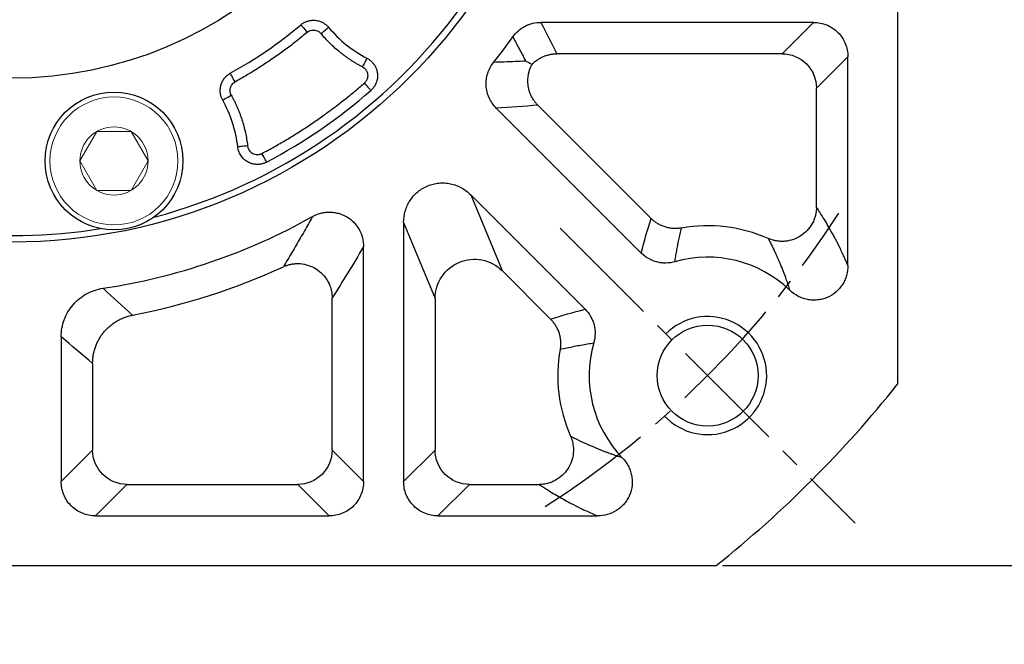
# Model space of a CAD drawing. Header units: millimetres. Extents: x 2047 to 3109, y 182 to 933.
# Tile 6 of 14: x 2265 to 2365, y 606 to 670. Entities that reach past the tile are written whole.
import ezdxf

# ---------------------------------------------------------------- set-up
doc = ezdxf.new("R2010")
doc.units = ezdxf.units.MM
doc.linetypes.add('点画线', pattern=[18, 12, -2, 2, -2])
doc.layers.add('6文字层', color=3, linetype='Continuous')
doc.layers.add('7中心线层', color=7, linetype='点画线')
doc.layers.add('粗实线', color=7, linetype='Continuous', lineweight=40)
doc.layers.add('细实线', color=211, linetype='Continuous', lineweight=18)
doc.dimstyles.new('ISO-25', dxfattribs={"dimtxt": 2.5, "dimasz": 2.5, "dimexe": 1.25, "dimexo": 0.625, "dimtad": 1, "dimtxsty": 'Standard', "dimcen": 2.5, "dimadec": 0, "dimazin": 0, "dimtfac": 1, "dimtmove": 0, "dimatfit": 3, "dimfxl": 1, "dimarcsym": 0})

# ---------------------------------------------------------------- blocks, each defined once
blk = doc.blocks.new('*D10')
at = {"layer": '6文字层', "color": 0, "lineweight": -2}
for p, q in [((2336.34, 794.07), (2376.75, 794.07)), ((2375.5, 791.57), (2375.5, 616.57)), ((2336.34, 614.07), (2376.75, 614.07))]:
    blk.add_line(p, q, dxfattribs=at)
at = {"layer": '6文字层', "color": 0}
for points in [[(2375.92, 791.57), (2375.08, 791.57), (2375.5, 794.07)], [(2375.08, 616.57), (2375.92, 616.57), (2375.5, 614.07)]]:
    blk.add_solid(points, dxfattribs=at)
at = {"layer": 'Defpoints', "color": 0}
for p in [(2335.71, 794.07), (2335.71, 614.07), (2375.5, 614.07)]:
    blk.add_point(p, dxfattribs=at)
at = {"layer": '6文字层', "color": 0, "insert": (2370.88, 704.07), "char_height": 8, "attachment_point": 5, "rotation": 90}
blk.add_mtext('180', dxfattribs=at)
blk = doc.blocks.new('*D12')
at = {"layer": '6文字层', "color": 0, "lineweight": -2}
for p, q in [((2342.54, 770.08), (2344.45, 771.69)), ((2340.63, 768.47), (2187.62, 639.67)), ((2148.48, 606.73), (2185.71, 638.06)), ((2125.11, 606.73), (2148.48, 606.73))]:
    blk.add_line(p, q, dxfattribs=at)
at = {"layer": '6文字层', "color": 0}
for points in [[(2342.27, 770.4), (2342.81, 769.76), (2340.63, 768.47)], [(2185.98, 637.75), (2185.44, 638.38), (2187.62, 639.67)]]:
    blk.add_solid(points, dxfattribs=at)
at = {"layer": 'Defpoints', "color": 0}
for p in [(2340.63, 768.47), (2187.62, 639.67)]:
    blk.add_point(p, dxfattribs=at)
at = {"layer": '6文字层', "color": 0, "insert": (2136.08, 611.35), "char_height": 8, "attachment_point": 5}
blk.add_mtext('∅200', dxfattribs=at)

msp = doc.modelspace()

# ---------------------------------------------------------------- linework, layer by layer
at = {"layer": '7中心线层'}
msp.add_line((2319.847, 648.351), (2349.823, 618.375), dxfattribs=at)
msp.add_arc((2264.124, 704.074), 100, 302.83264, 327.16736, dxfattribs=at)
at = {"layer": '粗实线', "color": 0, "lineweight": 30}
for p, q in [((2354.124, 775.663), (2354.124, 632.484)), ((2192.535, 614.074), (2335.713, 614.074))]:
    msp.add_line(p, q, dxfattribs=at)
for centre, radius in [((2264.124, 704.074), 57.15), ((2264.124, 704.074), 40.5), ((2274.519, 655.166), 7), ((2334.835, 633.363), 5.125)]:
    msp.add_circle(centre, radius, dxfattribs=at)
for radius, start, end in [(56.5, 215.80097, 279.19903), (56.5, 284.80097, 324.19903), (115, 308.49995, 321.50005)]:
    msp.add_arc((2264.124, 704.074), radius, start, end, dxfattribs=at)
at = {"layer": '细实线', "color": 0, "lineweight": -3}
for p, q in [((2345.598, 669.248), (2317.894, 669.248)), ((2345.598, 669.248), (2342.406, 666.056)), ((2342.406, 666.056), (2319.514, 666.056)), ((2349.089, 665.756), (2345.898, 662.564)), ((2349.089, 644.553), (2349.089, 665.756)), ((2345.898, 650.481), (2345.898, 662.564)), ((2313.36, 660.543), (2328.089, 645.814)), ((2317.588, 660.829), (2329.097, 649.32)), ((2322.383, 640.108), (2310.762, 651.73)), ((2310.762, 651.73), (2313.953, 644.025)), ((2303.95, 648.908), (2303.95, 622.6)), ((2303.95, 648.908), (2307.141, 641.203)), ((2299.88, 622.6), (2299.88, 646.468)), ((2318.877, 639.1), (2313.953, 644.025)), ((2296.689, 625.791), (2296.689, 641.257)), ((2307.141, 641.203), (2307.141, 625.791)), ((2269.159, 637.299), (2269.159, 622.6)), ((2272.35, 634.605), (2272.35, 625.791)), ((2269.159, 622.6), (2272.35, 625.791)), ((2299.88, 622.6), (2296.689, 625.791)), ((2303.95, 622.6), (2307.141, 625.791)), ((2272.65, 619.108), (2275.842, 622.3)), ((2275.842, 622.3), (2293.197, 622.3)), ((2296.389, 619.108), (2293.197, 622.3)), ((2307.441, 619.108), (2310.633, 622.3)), ((2310.633, 622.3), (2317.716, 622.3)), ((2272.65, 619.108), (2296.389, 619.108)), ((2307.441, 619.108), (2323.644, 619.108))]:
    msp.add_line(p, q, dxfattribs=at)
at = {"layer": '细实线', "color": 0, "lineweight": -3, "flags": 128}
for points in [[(2293.506, 668.997), (2293.522, 668.977), (2293.562, 668.931), (2293.622, 668.858), (2293.702, 668.763), (2293.798, 668.648), (2293.908, 668.518), (2294.026, 668.377), (2294.148, 668.23)], [(2295.558, 668.104), (2295.705, 668.226), (2295.846, 668.343), (2295.977, 668.452), (2296.092, 668.548), (2296.188, 668.628), (2296.26, 668.688), (2296.307, 668.727), (2296.326, 668.743)], [(2300.223, 665.606), (2300.211, 665.584), (2300.183, 665.53), (2300.14, 665.446), (2300.082, 665.335), (2300.013, 665.202), (2299.935, 665.051), (2299.85, 664.888), (2299.762, 664.719)], [(2286.827, 663.198), (2286.734, 663.365), (2286.645, 663.526), (2286.562, 663.675), (2286.489, 663.806), (2286.429, 663.915), (2286.383, 663.997), (2286.353, 664.05), (2286.341, 664.072)], [(2299.959, 663.079), (2300.085, 662.935), (2300.207, 662.796), (2300.319, 662.667), (2300.418, 662.554), (2300.5, 662.46), (2300.562, 662.39), (2300.601, 662.344), (2300.617, 662.327)], [(2285.568, 661.349), (2285.589, 661.361), (2285.643, 661.391), (2285.725, 661.437), (2285.834, 661.498), (2285.964, 661.571), (2286.113, 661.654), (2286.273, 661.744), (2286.44, 661.837)], [(2288.093, 656.699), (2287.903, 656.678), (2287.721, 656.657), (2287.552, 656.638), (2287.403, 656.621), (2287.279, 656.607), (2287.185, 656.597), (2287.125, 656.59), (2287.1, 656.587)], [(2290.02, 655.044), (2290.009, 655.065), (2289.981, 655.118), (2289.937, 655.201), (2289.879, 655.311), (2289.809, 655.444), (2289.729, 655.595), (2289.643, 655.758), (2289.553, 655.928)]]:
    msp.add_lwpolyline(points, dxfattribs=at)
at = {"layer": '细实线'}
for points in [[(2271.054, 655.166), (2272.787, 658.166), (2276.252, 658.166), (2277.984, 655.166)], [(2271.054, 655.166), (2272.787, 652.166), (2276.252, 652.166), (2277.984, 655.166)]]:
    msp.add_lwpolyline(points, dxfattribs=at)
for radius in [6.5, 3.465]:
    msp.add_circle((2274.519, 655.166), radius, dxfattribs=at)
at = {"layer": '细实线', "color": 0, "lineweight": -3}
for centre, radius, start, end in [((2264.124, 704.074), 45.757, 299.04852, 309.95148), ((2306.057, 676.842), 12.66, 219.76838, 242.55633), ((2264.124, 704.074), 62.535, 321.54529, 324.52584), ((2264.124, 704.074), 55.448, 297.84177, 311.15824), ((2274.519, 655.166), 12.66, 6.44368, 29.23162), ((2264.124, 704.074), 62.535, 278.53613, 299.25308), ((2334.835, 633.363), 15.226, 66.14091, 100.08412), ((2334.835, 633.363), 12.035, 46.11351, 106.02604), ((2264.124, 704.074), 65.726, 280.77005, 294.83622), ((2334.835, 633.363), 12.035, 163.97393, 223.88091), ((2334.835, 633.363), 15.226, 169.91586, 203.86006)]:
    msp.add_arc(centre, radius, start, end, dxfattribs=at)
at = {"layer": '细实线', "color": 0, "lineweight": -2}
msp.add_arc((2334.835, 633.363), 6, 223.28087, 135.00006, dxfattribs=at)
at = {"layer": '细实线', "color": 0, "lineweight": -3}
for points, knots in [([(2293.506, 668.997), (2293.542, 669.025), (2293.614, 669.083), (2293.73, 669.16), (2293.849, 669.229), (2293.973, 669.29), (2294.099, 669.341), (2294.226, 669.383), (2294.354, 669.416), (2294.482, 669.44), (2294.608, 669.456), (2294.731, 669.463), (2294.851, 669.463), (2295.009, 669.453), (2295.208, 669.423), (2295.449, 669.356), (2295.691, 669.255), (2295.923, 669.117), (2296.141, 668.948), (2296.264, 668.811), (2296.326, 668.743)], [0, 0, 0, 0, 0.0440261, 0.0880899, 0.1320435, 0.1757388, 0.2190297, 0.261775, 0.3038404, 0.3451004, 0.3854399, 0.4247554, 0.4629558, 0.4999624, 0.5752464, 0.6549523, 0.7383017, 0.8243355, 0.9119577, 1, 1, 1, 1]), ([(2294.148, 668.23), (2294.168, 668.247), (2294.212, 668.282), (2294.289, 668.331), (2294.383, 668.379), (2294.528, 668.434), (2294.697, 668.466), (2294.883, 668.464), (2295.063, 668.432), (2295.233, 668.367), (2295.377, 668.277), (2295.479, 668.193), (2295.533, 668.132), (2295.558, 668.104)], [0, 0, 0, 0, 0.0490995, 0.1072498, 0.1743016, 0.2502316, 0.4025085, 0.4998589, 0.6036757, 0.7495274, 0.8444472, 0.9279329, 1, 1, 1, 1]), ([(2315.051, 667.782), (2315.213, 668.01), (2315.398, 668.214), (2315.815, 668.576), (2316.049, 668.734), (2316.538, 668.987), (2316.799, 669.084), (2317.34, 669.215), (2317.615, 669.248), (2317.894, 669.248)], [0, 0, 0, 0, 0.25, 0.25, 0.5, 0.5, 0.75, 0.75, 1, 1, 1, 1]), ([(2345.598, 669.248), (2345.828, 669.248), (2346.055, 669.226), (2346.502, 669.138), (2346.724, 669.072), (2347.147, 668.898), (2347.348, 668.791), (2347.728, 668.538), (2347.908, 668.391), (2348.23, 668.068), (2348.375, 667.893), (2348.63, 667.511), (2348.738, 667.307), (2348.912, 666.887), (2348.978, 666.667), (2349.067, 666.215), (2349.089, 665.987), (2349.089, 665.756)], [0, 0, 0, 0, 0.125, 0.125, 0.25, 0.25, 0.375, 0.375, 0.5, 0.5, 0.625, 0.625, 0.75, 0.75, 0.875, 0.875, 1, 1, 1, 1]), ([(2294.148, 668.23), (2293.972, 668.084), (2293.621, 667.792), (2293.085, 667.364), (2292.545, 666.944), (2291.999, 666.532), (2291.447, 666.128), (2290.889, 665.733), (2290.326, 665.346), (2289.757, 664.967), (2289.182, 664.596), (2288.602, 664.234), (2288.016, 663.88), (2287.425, 663.534), (2287.026, 663.31), (2286.827, 663.198)], [0, 0, 0, 0, 0.0771048, 0.1541188, 0.2310585, 0.3079403, 0.3847807, 0.4615963, 0.5384037, 0.6152193, 0.6920597, 0.7689415, 0.8458812, 0.9228952, 1, 1, 1, 1]), ([(2299.762, 664.719), (2299.662, 664.772), (2299.461, 664.878), (2299.166, 665.046), (2298.875, 665.221), (2298.589, 665.402), (2298.307, 665.591), (2298.03, 665.787), (2297.758, 665.991), (2297.401, 666.27), (2296.969, 666.636), (2296.474, 667.101), (2296, 667.588), (2295.706, 667.931), (2295.558, 668.104)], [0, 0, 0, 0, 0.0626269, 0.1251408, 0.1875804, 0.2499844, 0.3123915, 0.3748405, 0.4373702, 0.500019, 0.6251505, 0.7499844, 0.8748308, 1, 1, 1, 1]), ([(2316.376, 665.312), (2316.155, 665.727), (2315.717, 666.551), (2315.272, 667.374), (2315.051, 667.782)], [0, 0, 0, 0, 0.5042646, 1, 1, 1, 1]), ([(2300.223, 665.606), (2300.266, 665.582), (2300.352, 665.535), (2300.474, 665.452), (2300.591, 665.361), (2300.701, 665.261), (2300.802, 665.154), (2300.894, 665.041), (2300.977, 664.923), (2301.05, 664.802), (2301.113, 664.678), (2301.166, 664.554), (2301.209, 664.43), (2301.243, 664.308), (2301.269, 664.188), (2301.29, 664.047), (2301.302, 663.876), (2301.297, 663.667), (2301.266, 663.441), (2301.204, 663.205), (2301.109, 662.967), (2300.978, 662.734), (2300.816, 662.515), (2300.683, 662.39), (2300.617, 662.327)], [0, 0, 0, 0, 0.0378013, 0.0758739, 0.1140686, 0.1522305, 0.1902026, 0.2278284, 0.2649555, 0.3014382, 0.3371401, 0.3719363, 0.4057147, 0.4383773, 0.4698407, 0.5000354, 0.5486034, 0.6024243, 0.6610793, 0.7239673, 0.7903021, 0.8591354, 0.9294043, 1, 1, 1, 1]), ([(2316.376, 665.312), (2316.008, 665.295), (2315.278, 665.261), (2314.184, 665.218), (2313.456, 665.195), (2313.095, 665.183)], [0, 0, 0, 0, 0.337832, 0.6711653, 1, 1, 1, 1]), ([(2317.002, 664.988), (2317.009, 664.996), (2317.036, 665.023), (2317.096, 665.082), (2317.198, 665.178), (2317.347, 665.304), (2317.561, 665.462), (2317.831, 665.629), (2318.144, 665.781), (2318.47, 665.901), (2318.809, 665.989), (2319.158, 666.045), (2319.396, 666.052), (2319.514, 666.056)], [0, 0, 0, 0, 0.0107143, 0.040807, 0.090501, 0.1600841, 0.2498272, 0.3749692, 0.4991962, 0.6216057, 0.7463528, 0.8727346, 1, 1, 1, 1]), ([(2342.406, 666.056), (2343.322, 666.053), (2344.226, 665.676), (2345.518, 664.384), (2345.895, 663.48), (2345.898, 662.564)], [0, 0, 0, 0, 0.5, 0.5, 1, 1, 1, 1]), ([(2299.762, 664.719), (2299.79, 664.703), (2299.847, 664.672), (2299.926, 664.614), (2299.998, 664.55), (2300.065, 664.479), (2300.121, 664.407), (2300.182, 664.311), (2300.252, 664.164), (2300.323, 663.875), (2300.289, 663.598), (2300.194, 663.377), (2300.126, 663.261), (2300.04, 663.154), (2299.98, 663.099), (2299.959, 663.079)], [0, 0, 0, 0, 0.0502765, 0.1004216, 0.1505143, 0.2005951, 0.2506773, 0.2917337, 0.3759917, 0.5009547, 0.7489666, 0.7874924, 0.8742637, 0.9558157, 1, 1, 1, 1]), ([(2313.36, 660.543), (2313.059, 660.844), (2312.813, 661.201), (2312.551, 661.783), (2312.482, 661.986), (2312.382, 662.395), (2312.351, 662.603), (2312.327, 663.024), (2312.334, 663.239), (2312.388, 663.656), (2312.433, 663.861), (2312.625, 664.466), (2312.83, 664.85), (2313.095, 665.183)], [0, 0, 0, 0, 0.25, 0.25, 0.375, 0.375, 0.5, 0.5, 0.625, 0.625, 0.75, 0.75, 1, 1, 1, 1]), ([(2317.588, 660.829), (2317.546, 660.873), (2317.462, 660.96), (2317.345, 661.098), (2317.235, 661.242), (2317.133, 661.39), (2317.039, 661.542), (2316.954, 661.698), (2316.878, 661.856), (2316.811, 662.015), (2316.752, 662.175), (2316.702, 662.336), (2316.66, 662.496), (2316.627, 662.654), (2316.58, 662.944), (2316.554, 663.373), (2316.605, 663.875), (2316.709, 664.305), (2316.834, 664.66), (2316.947, 664.88), (2317.002, 664.988)], [0, 0, 0, 0, 0.040331, 0.0806162, 0.1207805, 0.160749, 0.2004483, 0.2398064, 0.2787538, 0.3172242, 0.3551545, 0.3924857, 0.429163, 0.4651362, 0.5003598, 0.6245233, 0.7502811, 0.8353599, 0.9187369, 1, 1, 1, 1]), ([(2285.568, 661.349), (2285.546, 661.389), (2285.502, 661.471), (2285.448, 661.599), (2285.402, 661.729), (2285.366, 661.861), (2285.339, 661.995), (2285.322, 662.128), (2285.313, 662.26), (2285.313, 662.39), (2285.321, 662.516), (2285.337, 662.639), (2285.36, 662.757), (2285.398, 662.91), (2285.465, 663.1), (2285.575, 663.325), (2285.72, 663.543), (2285.898, 663.746), (2286.105, 663.928), (2286.262, 664.024), (2286.341, 664.072)], [0, 0, 0, 0, 0.0440504, 0.0881354, 0.1321063, 0.1758146, 0.219114, 0.2618628, 0.3039266, 0.3451796, 0.3855067, 0.4248043, 0.4629813, 0.4999594, 0.5752435, 0.6549497, 0.7382993, 0.8243336, 0.9119565, 1, 1, 1, 1]), ([(2286.44, 661.837), (2286.425, 661.864), (2286.396, 661.919), (2286.362, 662.01), (2286.335, 662.106), (2286.311, 662.247), (2286.31, 662.414), (2286.346, 662.603), (2286.414, 662.779), (2286.521, 662.946), (2286.661, 663.094), (2286.772, 663.164), (2286.827, 663.198)], [0, 0, 0, 0, 0.0585787, 0.1197659, 0.1836866, 0.2504875, 0.3913385, 0.499976, 0.6160907, 0.7495686, 0.8769795, 1, 1, 1, 1]), ([(2289.553, 655.928), (2289.76, 656.038), (2290.174, 656.259), (2290.789, 656.599), (2291.4, 656.947), (2292.006, 657.303), (2292.607, 657.667), (2293.203, 658.039), (2293.795, 658.418), (2294.383, 658.805), (2295.12, 659.305), (2296.002, 659.926), (2297.019, 660.678), (2298.018, 661.455), (2299, 662.253), (2299.639, 662.804), (2299.959, 663.079)], [0, 0, 0, 0, 0.055595, 0.1111586, 0.1667, 0.2222287, 0.2777538, 0.3332845, 0.3888303, 0.4444003, 0.5000038, 0.6000502, 0.7000189, 0.7999641, 0.8999397, 1, 1, 1, 1]), ([(2286.44, 661.837), (2286.494, 661.737), (2286.604, 661.539), (2286.758, 661.236), (2286.905, 660.93), (2287.044, 660.621), (2287.176, 660.309), (2287.3, 659.993), (2287.416, 659.673), (2287.56, 659.244), (2287.72, 658.7), (2287.879, 658.04), (2288.007, 657.373), (2288.064, 656.924), (2288.093, 656.699)], [0, 0, 0, 0, 0.0626269, 0.1251408, 0.1875804, 0.2499844, 0.3123915, 0.3748405, 0.4373702, 0.500019, 0.6251505, 0.7499844, 0.8748308, 1, 1, 1, 1]), ([(2290.02, 655.044), (2289.976, 655.022), (2289.889, 654.978), (2289.753, 654.925), (2289.613, 654.882), (2289.472, 654.849), (2289.331, 654.826), (2289.191, 654.814), (2289.053, 654.812), (2288.919, 654.818), (2288.79, 654.834), (2288.667, 654.856), (2288.55, 654.885), (2288.439, 654.92), (2288.337, 654.958), (2288.241, 655), (2288.119, 655.06), (2287.967, 655.151), (2287.789, 655.285), (2287.619, 655.448), (2287.463, 655.637), (2287.327, 655.851), (2287.219, 656.085), (2287.139, 656.331), (2287.113, 656.502), (2287.1, 656.587)], [0, 0, 0, 0, 0.0376593, 0.0753716, 0.1129692, 0.1502824, 0.1871426, 0.223386, 0.2588565, 0.2934085, 0.326909, 0.3592395, 0.3902961, 0.4199906, 0.4482498, 0.475015, 0.5002409, 0.5539064, 0.6112866, 0.6719238, 0.7352286, 0.8004957, 0.8669342, 0.9337108, 1, 1, 1, 1]), ([(2288.093, 656.699), (2288.097, 656.667), (2288.107, 656.602), (2288.132, 656.508), (2288.165, 656.418), (2288.208, 656.331), (2288.284, 656.206), (2288.413, 656.058), (2288.614, 655.919), (2288.842, 655.831), (2289.059, 655.805), (2289.248, 655.82), (2289.406, 655.858), (2289.504, 655.904), (2289.553, 655.928)], [0, 0, 0, 0, 0.0505431, 0.1003577, 0.1499227, 0.1997244, 0.2502421, 0.3749509, 0.4999368, 0.6245535, 0.749608, 0.8333917, 0.9161068, 1, 1, 1, 1]), ([(2303.95, 648.908), (2303.948, 649.306), (2304.003, 649.695), (2304.168, 650.264), (2304.237, 650.451), (2304.401, 650.809), (2304.495, 650.981), (2304.709, 651.311), (2304.829, 651.47), (2305.092, 651.767), (2305.233, 651.904), (2305.684, 652.282), (2306.029, 652.491), (2306.574, 652.717), (2306.761, 652.778), (2307.146, 652.873), (2307.343, 652.906), (2307.735, 652.941), (2307.931, 652.944), (2308.325, 652.92), (2308.523, 652.893), (2308.909, 652.81), (2309.098, 652.755), (2309.467, 652.618), (2309.648, 652.535), (2310.168, 652.249), (2310.481, 652.012), (2310.762, 651.73)], [0, 0, 0, 0, 0.125, 0.125, 0.1875, 0.1875, 0.25, 0.25, 0.3125, 0.3125, 0.375, 0.375, 0.5, 0.5, 0.5625, 0.5625, 0.625, 0.625, 0.6875, 0.6875, 0.75, 0.75, 0.8125, 0.8125, 0.875, 0.875, 1, 1, 1, 1]), ([(2345.898, 650.481), (2345.897, 650.426), (2345.895, 650.314), (2345.881, 650.146), (2345.86, 649.974), (2345.829, 649.799), (2345.773, 649.554), (2345.667, 649.221), (2345.423, 648.692), (2344.989, 648.091), (2344.326, 647.534), (2343.548, 647.152), (2342.832, 647.001), (2342.25, 646.989), (2341.926, 647.023), (2341.716, 647.061), (2341.574, 647.091), (2341.395, 647.138), (2341.188, 647.206), (2341.055, 647.262), (2340.993, 647.288)], [0, 0, 0, 0, 0.0239036, 0.0483962, 0.0734705, 0.0991155, 0.1253173, 0.182502, 0.250246, 0.3775082, 0.4998473, 0.6223416, 0.7494487, 0.813243, 0.8745591, 0.8903517, 0.905945, 0.9373571, 0.970969, 1, 1, 1, 1]), ([(2349.089, 644.553), (2349.04, 644.668), (2348.93, 644.925), (2348.748, 645.334), (2348.532, 645.803), (2348.223, 646.451), (2347.874, 647.139), (2347.342, 648.128), (2346.81, 649.039), (2346.277, 649.895), (2346.01, 650.307), (2345.898, 650.481)], [0, 0, 0, 0, 0.046649, 0.1038687, 0.1716539, 0.2500013, 0.3953904, 0.4999861, 0.7499886, 0.8946549, 1, 1, 1, 1]), ([(2294.683, 649.514), (2294.548, 649.272), (2294.276, 648.784), (2293.866, 648.059), (2293.45, 647.332), (2293.029, 646.606), (2292.601, 645.878), (2292.168, 645.15), (2291.877, 644.668), (2291.731, 644.426)], [0, 0, 0, 0, 0.1375627, 0.2768898, 0.4179816, 0.5608383, 0.7054601, 0.8518473, 1, 1, 1, 1]), ([(2294.683, 649.514), (2294.95, 649.664), (2295.23, 649.778), (2295.67, 649.894), (2295.821, 649.923), (2296.123, 649.962), (2296.274, 649.972), (2296.576, 649.971), (2296.727, 649.961), (2297.029, 649.92), (2297.18, 649.89), (2297.618, 649.77), (2297.899, 649.652), (2298.427, 649.343), (2298.666, 649.157), (2298.986, 648.832), (2299.087, 648.715), (2299.269, 648.473), (2299.352, 648.346), (2299.575, 647.951), (2299.691, 647.663), (2299.842, 647.078), (2299.881, 646.774), (2299.88, 646.468)], [0, 0, 0, 0, 0.125, 0.125, 0.1875, 0.1875, 0.25, 0.25, 0.3125, 0.3125, 0.375, 0.375, 0.5, 0.5, 0.625, 0.625, 0.6875, 0.6875, 0.75, 0.75, 0.875, 0.875, 1, 1, 1, 1]), ([(2332.169, 648.354), (2332.106, 648.344), (2331.98, 648.324), (2331.787, 648.307), (2331.593, 648.299), (2331.396, 648.303), (2331.199, 648.318), (2331.001, 648.344), (2330.805, 648.382), (2330.61, 648.431), (2330.419, 648.491), (2330.232, 648.562), (2330.049, 648.644), (2329.872, 648.735), (2329.701, 648.836), (2329.538, 648.945), (2329.383, 649.063), (2329.235, 649.187), (2329.143, 649.276), (2329.097, 649.32)], [0, 0, 0, 0, 0.0569585, 0.1145953, 0.1728333, 0.23159, 0.2907781, 0.3503061, 0.4100796, 0.4700014, 0.5299731, 0.5898956, 0.6496705, 0.7092007, 0.7683916, 0.8271518, 0.885394, 0.9430358, 1, 1, 1, 1]), ([(2331.512, 644.93), (2331.54, 645.109), (2331.596, 645.472), (2331.69, 646.021), (2331.794, 646.585), (2331.909, 647.163), (2332.033, 647.755), (2332.123, 648.152), (2332.169, 648.354)], [0, 0, 0, 0, 0.1546811, 0.3141565, 0.4784262, 0.6474901, 0.821348, 1, 1, 1, 1]), ([(2340.993, 647.288), (2341.067, 647.145), (2341.209, 646.869), (2341.411, 646.461), (2341.593, 646.081), (2341.758, 645.727), (2341.904, 645.404), (2342.032, 645.111), (2342.144, 644.851), (2342.314, 644.445), (2342.532, 643.9), (2342.787, 643.215), (2342.997, 642.605), (2343.121, 642.213), (2343.177, 642.036)], [0, 0, 0, 0, 0.0942109, 0.1811412, 0.2607931, 0.3331688, 0.398271, 0.4561019, 0.506664, 0.5499593, 0.6897245, 0.8113105, 0.9147314, 1, 1, 1, 1]), ([(2307.141, 641.203), (2307.146, 641.985), (2307.386, 642.763), (2308.258, 644.06), (2308.889, 644.576), (2310.333, 645.175), (2311.143, 645.256), (2312.677, 644.955), (2313.397, 644.574), (2313.953, 644.025)], [0, 0, 0, 0, 0.25, 0.25, 0.5, 0.5, 0.75, 0.75, 1, 1, 1, 1]), ([(2331.512, 644.93), (2331.212, 644.844), (2330.908, 644.799), (2330.445, 644.792), (2330.288, 644.8), (2329.981, 644.837), (2329.83, 644.865), (2329.383, 644.98), (2329.091, 645.099), (2328.557, 645.405), (2328.31, 645.594), (2328.089, 645.814)], [0, 0, 0, 0, 0.25, 0.25, 0.375, 0.375, 0.5, 0.5, 0.75, 0.75, 1, 1, 1, 1]), ([(2291.731, 644.426), (2291.787, 644.451), (2291.898, 644.5), (2292.069, 644.561), (2292.238, 644.614), (2292.405, 644.656), (2292.569, 644.689), (2292.728, 644.714), (2292.882, 644.731), (2293.029, 644.741), (2293.17, 644.744), (2293.302, 644.742), (2293.682, 644.722), (2294.3, 644.6), (2295.089, 644.223), (2295.764, 643.665), (2296.158, 643.126), (2296.367, 642.715), (2296.468, 642.475), (2296.558, 642.205), (2296.629, 641.908), (2296.678, 641.589), (2296.685, 641.37), (2296.689, 641.257)], [0, 0, 0, 0, 0.0264511, 0.0524332, 0.0778464, 0.102594, 0.1265835, 0.1497274, 0.1719444, 0.1931595, 0.2133045, 0.2323181, 0.2501458, 0.3770219, 0.4996707, 0.6223584, 0.7494619, 0.7830831, 0.820552, 0.8614786, 0.9053956, 0.9517666, 1, 1, 1, 1]), ([(2349.089, 644.553), (2349.09, 644.208), (2349.044, 643.871), (2348.902, 643.377), (2348.842, 643.214), (2348.702, 642.903), (2348.62, 642.753), (2348.437, 642.466), (2348.333, 642.327), (2348.107, 642.068), (2347.985, 641.948), (2347.596, 641.618), (2347.298, 641.433), (2346.827, 641.233), (2346.666, 641.178), (2346.333, 641.092), (2346.162, 641.061), (2345.822, 641.027), (2345.652, 641.022), (2345.31, 641.038), (2345.138, 641.06), (2344.802, 641.126), (2344.637, 641.171), (2344.316, 641.286), (2344.158, 641.355), (2343.701, 641.596), (2343.425, 641.796), (2343.177, 642.036)], [0, 0, 0, 0, 0.125, 0.125, 0.1875, 0.1875, 0.25, 0.25, 0.3125, 0.3125, 0.375, 0.375, 0.5, 0.5, 0.5625, 0.5625, 0.625, 0.625, 0.6875, 0.6875, 0.75, 0.75, 0.8125, 0.8125, 0.875, 0.875, 1, 1, 1, 1]), ([(2269.159, 637.299), (2269.158, 637.597), (2269.184, 637.891), (2269.287, 638.47), (2269.365, 638.757), (2269.571, 639.315), (2269.698, 639.581), (2269.996, 640.088), (2270.17, 640.331), (2270.557, 640.78), (2270.768, 640.986), (2271.225, 641.357), (2271.474, 641.524), (2271.993, 641.81), (2272.262, 641.928), (2272.82, 642.117), (2273.111, 642.187), (2273.406, 642.231)], [0, 0, 0, 0, 0.125, 0.125, 0.25, 0.25, 0.375, 0.375, 0.5, 0.5, 0.625, 0.625, 0.75, 0.75, 0.875, 0.875, 1, 1, 1, 1]), ([(2272.35, 634.605), (2272.351, 634.68), (2272.354, 634.83), (2272.37, 635.054), (2272.395, 635.277), (2272.431, 635.499), (2272.476, 635.717), (2272.53, 635.933), (2272.594, 636.145), (2272.667, 636.352), (2272.747, 636.553), (2272.836, 636.75), (2272.932, 636.94), (2273.034, 637.123), (2273.142, 637.3), (2273.256, 637.469), (2273.375, 637.631), (2273.54, 637.839), (2273.764, 638.088), (2274.062, 638.371), (2274.392, 638.634), (2274.751, 638.874), (2275.136, 639.086), (2275.543, 639.264), (2275.968, 639.409), (2276.26, 639.473), (2276.406, 639.505)], [0, 0, 0, 0, 0.0326128, 0.0652406, 0.0978402, 0.1303684, 0.162782, 0.1950383, 0.2270955, 0.2589126, 0.2904503, 0.3216706, 0.3525373, 0.3830162, 0.4130751, 0.4426843, 0.4718161, 0.5004454, 0.5581084, 0.6176725, 0.6789089, 0.7415537, 0.8053121, 0.8698646, 0.9348752, 1, 1, 1, 1]), ([(2322.383, 640.108), (2322.604, 639.888), (2322.791, 639.643), (2323.021, 639.241), (2323.09, 639.1), (2323.206, 638.814), (2323.255, 638.668), (2323.37, 638.221), (2323.408, 637.908), (2323.399, 637.293), (2323.354, 636.985), (2323.268, 636.685)], [0, 0, 0, 0, 0.25, 0.25, 0.375, 0.375, 0.5, 0.5, 0.75, 0.75, 1, 1, 1, 1]), ([(2318.877, 639.1), (2318.922, 639.055), (2319.01, 638.963), (2319.135, 638.815), (2319.252, 638.659), (2319.361, 638.496), (2319.462, 638.326), (2319.553, 638.149), (2319.635, 637.966), (2319.706, 637.778), (2319.766, 637.587), (2319.815, 637.393), (2319.853, 637.196), (2319.879, 636.999), (2319.894, 636.801), (2319.898, 636.605), (2319.891, 636.41), (2319.874, 636.218), (2319.853, 636.092), (2319.843, 636.029)], [0, 0, 0, 0, 0.056964, 0.1146057, 0.1728478, 0.2316079, 0.2907988, 0.3503289, 0.4101038, 0.4700262, 0.5299979, 0.5899197, 0.6496932, 0.7092214, 0.7684095, 0.8271663, 0.8854044, 0.9430414, 1, 1, 1, 1]), ([(2319.843, 636.029), (2320.085, 636.083), (2320.559, 636.19), (2321.265, 636.336), (2321.95, 636.467), (2322.614, 636.584), (2323.052, 636.652), (2323.268, 636.685)], [0, 0, 0, 0, 0.2138071, 0.4207108, 0.6207109, 0.8138074, 1, 1, 1, 1]), ([(2320.909, 627.204), (2320.928, 627.16), (2320.965, 627.072), (2321.015, 626.936), (2321.059, 626.799), (2321.11, 626.612), (2321.198, 626.189), (2321.226, 625.503), (2321.045, 624.649), (2320.663, 623.871), (2320.105, 623.207), (2319.519, 622.784), (2318.992, 622.537), (2318.622, 622.416), (2318.284, 622.345), (2317.998, 622.308), (2317.809, 622.302), (2317.716, 622.3)], [0, 0, 0, 0, 0.0205309, 0.0415011, 0.0629065, 0.0831418, 0.1255598, 0.2504065, 0.3774842, 0.500359, 0.6225256, 0.7497298, 0.8101816, 0.8747161, 0.9180617, 0.9598395, 1, 1, 1, 1]), ([(2326.16, 625.02), (2326.054, 625.054), (2325.838, 625.122), (2325.521, 625.227), (2325.201, 625.336), (2324.88, 625.451), (2324.557, 625.57), (2324.233, 625.693), (2323.908, 625.822), (2323.389, 626.033), (2322.68, 626.34), (2321.787, 626.756), (2321.208, 627.052), (2320.909, 627.204)], [0, 0, 0, 0, 0.050936, 0.1033911, 0.1573662, 0.2128616, 0.2698779, 0.3284157, 0.3884753, 0.4500571, 0.6219123, 0.805225, 1, 1, 1, 1]), ([(2275.842, 622.3), (2274.926, 622.302), (2274.022, 622.68), (2272.73, 623.971), (2272.353, 624.876), (2272.35, 625.791)], [0, 0, 0, 0, 0.5, 0.5, 1, 1, 1, 1]), ([(2296.689, 625.791), (2296.686, 624.876), (2296.309, 623.971), (2295.017, 622.68), (2294.113, 622.302), (2293.197, 622.3)], [0, 0, 0, 0, 0.5, 0.5, 1, 1, 1, 1]), ([(2310.633, 622.3), (2309.717, 622.302), (2308.813, 622.68), (2307.521, 623.971), (2307.144, 624.876), (2307.141, 625.791)], [0, 0, 0, 0, 0.5, 0.5, 1, 1, 1, 1]), ([(2326.16, 625.021), (2326.4, 624.773), (2326.6, 624.498), (2326.841, 624.044), (2326.911, 623.885), (2327.025, 623.563), (2327.07, 623.399), (2327.137, 623.064), (2327.158, 622.893), (2327.175, 622.549), (2327.171, 622.379), (2327.12, 621.87), (2327.033, 621.531), (2326.833, 621.06), (2326.754, 620.908), (2326.574, 620.616), (2326.472, 620.475), (2326.251, 620.214), (2326.131, 620.093), (2325.874, 619.868), (2325.735, 619.763), (2325.302, 619.485), (2324.989, 619.344), (2324.328, 619.154), (2323.99, 619.107), (2323.644, 619.108)], [0, 0, 0, 0, 0.125, 0.125, 0.1875, 0.1875, 0.25, 0.25, 0.3125, 0.3125, 0.375, 0.375, 0.5, 0.5, 0.5625, 0.5625, 0.625, 0.625, 0.6875, 0.6875, 0.75, 0.75, 0.875, 0.875, 1, 1, 1, 1]), ([(2272.65, 619.108), (2272.419, 619.108), (2272.193, 619.13), (2271.746, 619.217), (2271.524, 619.284), (2271.101, 619.458), (2270.9, 619.565), (2270.52, 619.818), (2270.34, 619.965), (2270.017, 620.287), (2269.873, 620.463), (2269.618, 620.845), (2269.509, 621.049), (2269.336, 621.469), (2269.269, 621.689), (2269.18, 622.141), (2269.158, 622.369), (2269.159, 622.6)], [0, 0, 0, 0, 0.125, 0.125, 0.25, 0.25, 0.375, 0.375, 0.5, 0.5, 0.625, 0.625, 0.75, 0.75, 0.875, 0.875, 1, 1, 1, 1]), ([(2299.88, 622.6), (2299.881, 622.369), (2299.859, 622.142), (2299.771, 621.696), (2299.705, 621.474), (2299.53, 621.05), (2299.424, 620.849), (2299.171, 620.47), (2299.023, 620.29), (2298.701, 619.967), (2298.525, 619.822), (2298.143, 619.567), (2297.94, 619.459), (2297.519, 619.285), (2297.299, 619.219), (2296.848, 619.13), (2296.62, 619.108), (2296.389, 619.108)], [0, 0, 0, 0, 0.125, 0.125, 0.25, 0.25, 0.375, 0.375, 0.5, 0.5, 0.625, 0.625, 0.75, 0.75, 0.875, 0.875, 1, 1, 1, 1]), ([(2307.441, 619.108), (2307.211, 619.108), (2306.984, 619.13), (2306.537, 619.217), (2306.315, 619.284), (2305.892, 619.458), (2305.691, 619.565), (2305.311, 619.818), (2305.131, 619.965), (2304.809, 620.287), (2304.664, 620.463), (2304.409, 620.845), (2304.301, 621.049), (2304.127, 621.469), (2304.061, 621.689), (2303.972, 622.141), (2303.949, 622.369), (2303.95, 622.6)], [0, 0, 0, 0, 0.125, 0.125, 0.25, 0.25, 0.375, 0.375, 0.5, 0.5, 0.625, 0.625, 0.75, 0.75, 0.875, 0.875, 1, 1, 1, 1]), ([(2317.716, 622.3), (2317.825, 622.23), (2318.07, 622.07), (2318.49, 621.804), (2319.238, 621.341), (2320.07, 620.855), (2321.06, 620.323), (2321.798, 619.949), (2322.538, 619.597), (2323.124, 619.332), (2323.487, 619.176), (2323.644, 619.108)], [0, 0, 0, 0, 0.065854, 0.1491911, 0.2500123, 0.5000169, 0.6050449, 0.7500024, 0.8525939, 0.9359237, 1, 1, 1, 1])]:
    msp.add_open_spline(points, degree=3, knots=knots, dxfattribs=at)
for points in [[(2317.894, 669.248), (2318.442, 668.184), (2318.982, 667.12), (2319.514, 666.056)], [(2316.376, 665.312), (2316.577, 665.209), (2316.786, 665.102), (2317.002, 664.988)], [(2317.588, 660.829), (2316.192, 660.72), (2314.783, 660.625), (2313.36, 660.543)], [(2328.089, 645.814), (2328.398, 647.01), (2328.737, 648.175), (2329.097, 649.32)], [(2299.88, 646.468), (2298.817, 644.653), (2297.753, 642.923), (2296.689, 641.257)], [(2273.406, 642.231), (2274.403, 641.305), (2275.403, 640.397), (2276.406, 639.505)], [(2318.877, 639.1), (2320.022, 639.46), (2321.188, 639.799), (2322.383, 640.108)], [(2272.35, 634.605), (2271.286, 635.486), (2270.222, 636.383), (2269.159, 637.299)]]:
    msp.add_open_spline(points, degree=3, dxfattribs=at)

# ---------------------------------------------------------------- dimensions: what is measured, and where the dimension line sits
at = {"layer": '6文字层'}
dim = msp.add_linear_dim(base=(2375.501, 614.074), p1=(2335.713, 794.074), p2=(2335.713, 614.074), angle=270, dimstyle='ISO-25', override={"dimtxt": 8}, dxfattribs=at)
dim.commit()
dim.dimension.update_dxf_attribs({"geometry": '*D10', "text_midpoint": (2370.876, 704.074)})
dim = msp.add_diameter_dim_2p(p1=(2340.627, 768.473), p2=(2187.621, 639.674), dimstyle='ISO-25', override={"dimtxt": 8, "dimtoh": 1}, dxfattribs=at)
dim.commit()
dim.dimension.update_dxf_attribs({"geometry": '*D12', "text_midpoint": (2136.082, 606.728), "dimtype": 163})

doc.saveas('drawing.dxf')
